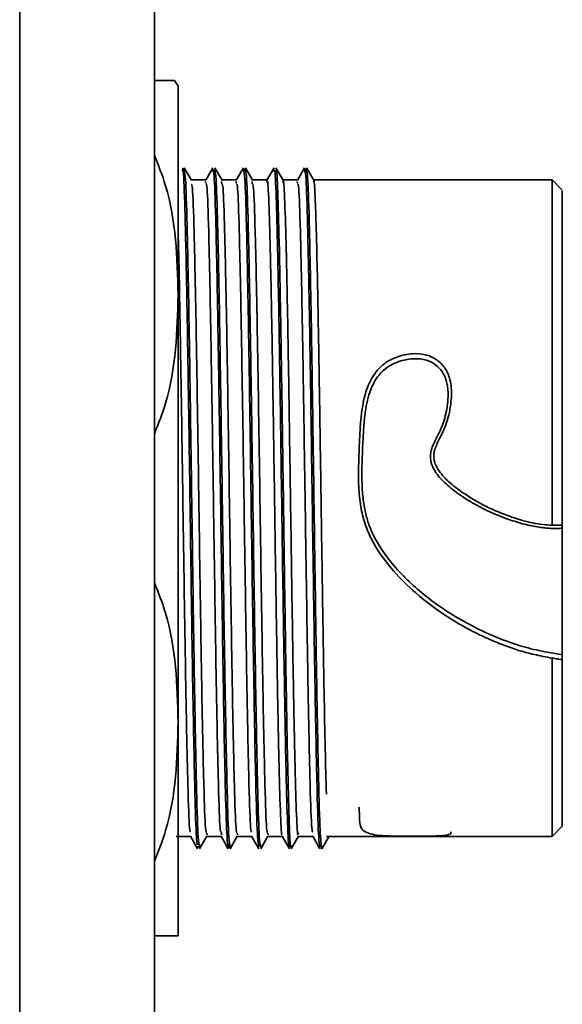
# Model space of a CAD drawing. Header units: millimetres. Extents: x 5 to 298, y 5 to 205.
# Tile 34 of 83: x 119.61 to 120.68, y 93.38 to 95.33. Entities that reach past the tile are written whole.
import ezdxf

# ---------------------------------------------------------------- set-up
doc = ezdxf.new("R2010")
doc.units = ezdxf.units.MM

msp = doc.modelspace()

# ---------------------------------------------------------------- linework, layer by layer
at = {"color": 7, "linetype": 'Continuous', "lineweight": 35}
for p, q in [((119.6058806, 72.1284791), (119.6058806, 98.6618124)), ((119.8725472, 98.5513555), (119.8725472, 72.1284791)), ((119.9315761, 95.0291974), (119.9310878, 95.0327589)), ((119.9457209, 95.0114365), (119.9314912, 95.0360743)), ((119.9882131, 95.0360922), (119.9739833, 95.0114542)), ((119.9885979, 95.0291892), (119.9881144, 95.0327157)), ((119.9920427, 95.0291976), (119.9915592, 95.0327245)), ((120.0061875, 95.0114365), (119.9919578, 95.0360743)), ((120.0486798, 95.0360922), (120.0344499, 95.0114542)), ((120.0485772, 95.0327193), (120.0490607, 95.0291924)), ((120.0520221, 95.0327209), (120.0525056, 95.0291944)), ((120.0666542, 95.0114365), (120.0524245, 95.0360743)), ((120.109127, 95.0360774), (120.0948985, 95.0114408)), ((120.1090527, 95.0288388), (120.1095333, 95.0293904)), ((120.1125051, 95.028833), (120.1129857, 95.0293847)), ((120.127116, 95.0114696), (120.1128875, 95.0361064)), ((120.1696131, 95.0360922), (120.1553833, 95.0114542)), ((120.1695106, 95.0327193), (120.1699941, 95.0291924)), ((120.1729568, 95.0314317), (120.1734412, 95.0285588)), ((120.1875806, 95.0114546), (120.1733514, 95.0360918)), ((119.9742971, 95.0118124), (119.9455038, 95.0118124)), ((119.9740548, 95.0053338), (119.9733376, 95.008567)), ((120.0048994, 95.008567), (120.005859, 95.0042413)), ((120.0347638, 95.0118124), (120.0059705, 95.0118124)), ((120.0338043, 95.008567), (120.0345215, 95.0053338)), ((120.0653661, 95.008567), (120.0663256, 95.0042413)), ((120.0952349, 95.0118124), (120.0664371, 95.0118124)), ((120.1556971, 95.0118124), (120.1269181, 95.0118124)), ((120.1547376, 95.008567), (120.1554548, 95.0053338)), ((120.6595001, 95.0118124), (120.187374, 95.0118124)), ((120.6793451, 94.9916662), (120.6590756, 95.0119361)), ((120.6590852, 93.7116872), (120.6793794, 93.731982)), ((119.915164, 93.7118124), (119.9439574, 93.7118124)), ((119.9437403, 93.7121883), (119.95797, 93.6875506)), ((119.9617147, 93.6875326), (119.9759446, 93.7121707)), ((119.9756307, 93.7118124), (120.004424, 93.7118124)), ((119.9765902, 93.7150578), (119.975873, 93.7182911)), ((120.004207, 93.7121883), (120.0184367, 93.6875505)), ((120.0054951, 93.7150578), (120.0045355, 93.7193835)), ((120.0221814, 93.6875326), (120.0364112, 93.7121707)), ((120.0360974, 93.7118124), (120.0648907, 93.7118124)), ((120.0363397, 93.7182911), (120.0370569, 93.7150578)), ((120.0646736, 93.7121883), (120.0789033, 93.6875505)), ((120.082648, 93.6875326), (120.0968779, 93.7121707)), ((120.096564, 93.7118124), (120.1253434, 93.7118124)), ((120.0968064, 93.7182911), (120.0975236, 93.7150578)), ((120.1251488, 93.7121494), (120.1393773, 93.6875128)), ((120.1431304, 93.6875418), (120.1573587, 93.712178)), ((120.1570269, 93.7118124), (120.185824, 93.7118124)), ((120.185607, 93.7121883), (120.1998367, 93.6875505)), ((120.2035967, 93.6875348), (120.2178263, 93.7121733)), ((120.2125472, 93.7118124), (120.6595001, 93.7118124)), ((119.9589419, 93.6899076), (119.9583709, 93.6928312)), ((119.9618173, 93.6909053), (119.9613289, 93.6944675)), ((120.0188391, 93.6909039), (120.0183556, 93.6944304)), ((120.0222839, 93.6909055), (120.0218004, 93.6944324)), ((120.0788184, 93.6944272), (120.079302, 93.6909003)), ((120.0822633, 93.6944356), (120.0827468, 93.6909091)), ((120.1392828, 93.6931958), (120.1397605, 93.6946874)), ((120.1427364, 93.693192), (120.1432141, 93.6946838)), ((120.1997518, 93.6944272), (120.2002353, 93.6909003))]:
    msp.add_line(p, q, dxfattribs=at)
at = {"color": 8, "linetype": 'Continuous', "lineweight": 35}
for p, q in [((120.0482632, 95.0350101), (120.0485772, 95.0327193)), ((120.0517087, 95.0350064), (120.0520221, 95.0327209)), ((120.1691965, 95.0350101), (120.1695106, 95.0327193)), ((120.1724818, 95.0342487), (120.1729568, 95.0314317)), ((119.9621313, 93.6886147), (119.9618173, 93.6909053)), ((120.0191525, 93.6886184), (120.0188391, 93.6909039)), ((120.022598, 93.6886147), (120.0222839, 93.6909055))]:
    msp.add_line(p, q, dxfattribs=at)
at = {"color": 7, "linetype": 'Continuous', "lineweight": 35}
for points, knots in [([(119.8725472, 95.2084791), (119.8749054, 95.2084791), (119.897507, 95.2084791), (119.905259, 95.2084791), (119.9122021, 95.2084791)], [0, 0, 0, 0, 0.104334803, 1, 1, 1, 1]), ([(119.9192924, 94.7851457), (119.9192924, 94.7919048), (119.9192924, 94.8054229), (119.9192924, 94.8252702), (119.9192924, 94.8447832), (119.9192924, 94.8639171), (119.9192924, 94.8826651), (119.9192924, 94.9010107), (119.9192924, 94.9189402), (119.9192924, 94.9364397), (119.9192924, 94.9534956), (119.9192924, 94.9700949), (119.9192924, 94.9862246), (119.9192924, 95.0018724), (119.9192924, 95.0170262), (119.9192924, 95.0316742), (119.9192925, 95.0458053), (119.9192924, 95.0653649), (119.9192926, 95.0892122), (119.9192833, 95.1093638), (119.9192864, 95.1256188), (119.9192901, 95.137068), (119.9192928, 95.1489066), (119.9192909, 95.1599635), (119.9192877, 95.1711811), (119.9192873, 95.1819907), (119.9192885, 95.1911185), (119.9192911, 95.1956491), (119.9192924, 95.1979145)], [0, 0, 0, 0, 0.031251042, 0.062502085, 0.093753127, 0.125004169, 0.156255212, 0.187506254, 0.218757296, 0.250008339, 0.281259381, 0.312510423, 0.343761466, 0.375012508, 0.40626355, 0.437514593, 0.468765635, 0.500016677, 0.572323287, 0.644630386, 0.665436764, 0.716885, 0.753453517, 0.788490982, 0.841368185, 0.894245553, 0.94712289, 1, 1, 1, 1]), ([(119.9192924, 94.7851457), (119.9174026, 94.8580539), (119.9149589, 94.9523303), (119.8803838, 95.0409245), (119.8725472, 95.0610048)], [0, 0, 0, 0, 0.773345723, 1, 1, 1, 1]), ([(119.9578812, 93.6953386), (119.9572181, 93.6962744), (119.9555384, 93.698645), (119.9528421, 93.7784545), (119.9497923, 93.9168968), (119.9467424, 94.1023001), (119.9436925, 94.3127977), (119.9406427, 94.52846), (119.9375928, 94.7271022), (119.9345429, 94.8907819), (119.931493, 94.9965994), (119.9291916, 95.0434003), (119.9279069, 95.0317932), (119.9276388, 95.0293709)], [0, 0, 0, 0, 0.065776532, 0.166626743, 0.267477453, 0.36832766, 0.469176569, 0.570023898, 0.670869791, 0.771714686, 0.8725592, 0.973403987, 1, 1, 1, 1]), ([(120.0952349, 95.0062859), (120.0954875, 95.007921), (120.0966875, 95.015689), (120.0988349, 94.972927), (120.1016772, 94.8796468), (120.1045194, 94.7371754), (120.1073617, 94.5633595), (120.1102039, 94.3717999), (120.1130462, 94.1793779), (120.1158884, 94.0030345), (120.1187307, 93.8566347), (120.1215729, 93.7581992), (120.1237378, 93.7110395), (120.1249553, 93.7165576), (120.1252254, 93.7177817)], [0, 0, 0, 0, 0.025267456, 0.120039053, 0.214810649, 0.309582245, 0.404353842, 0.499125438, 0.593897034, 0.688668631, 0.783440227, 0.878211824, 0.97298342, 1, 1, 1, 1]), ([(120.1267967, 95.0062859), (120.1270493, 95.007921), (120.1282493, 95.015689), (120.1303967, 94.972927), (120.133239, 94.8796469), (120.1360812, 94.7371752), (120.1389235, 94.5633604), (120.1417657, 94.3717964), (120.144608, 94.179391), (120.1474502, 94.0029859), (120.1502925, 93.8568161), (120.1531347, 93.7575221), (120.155463, 93.7094294), (120.1568438, 93.716751), (120.1572772, 93.719049)], [0, 0, 0, 0, 0.024861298, 0.118109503, 0.211357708, 0.304605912, 0.397854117, 0.491102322, 0.584350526, 0.677598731, 0.770846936, 0.86409514, 0.957343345, 1, 1, 1, 1]), ([(120.1872624, 95.0083332), (120.1874647, 95.0093598), (120.1884149, 95.0141811), (120.1901128, 94.9874445), (120.1923563, 94.9283926), (120.1945997, 94.8359778), (120.1968431, 94.7186368), (120.1990866, 94.5818002), (120.20133, 94.4331034), (120.2035735, 94.2805781), (120.2058169, 94.1322934), (120.2080604, 93.9970135), (120.2103038, 93.8792709), (120.2117994, 93.8236486), (120.2125472, 93.7958375)], [0, 0, 0, 0, 0.02400518, 0.112731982, 0.201458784, 0.290185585, 0.378912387, 0.467639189, 0.556365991, 0.645092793, 0.733819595, 0.822546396, 0.911273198, 1, 1, 1, 1]), ([(120.6592006, 95.0110154), (120.6592019, 95.0154948), (120.6592031, 95.0007891), (120.6592056, 94.9355129), (120.6592068, 94.8849752), (120.6592093, 94.7567089), (120.6592105, 94.679045), (120.659213, 94.5098837), (120.6592142, 94.4184718), (120.6592154, 94.3280134)], [0, 0, 0, 0, 0.25, 0.25, 0.5, 0.5, 0.75, 0.75, 1, 1, 1, 1]), ([(119.9756307, 93.7193835), (119.9748786, 93.7198185), (119.9730546, 93.7208735), (119.9701587, 93.8053471), (119.966943, 93.9510312), (119.9637272, 94.1447361), (119.9605115, 94.3618172), (119.9572957, 94.5788694), (119.95408, 94.7726611), (119.9508642, 94.9180272), (119.9480512, 95.0011194), (119.9463102, 95.0025646), (119.945641, 95.0031201)], [0, 0, 0, 0, 0.075232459, 0.182460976, 0.289689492, 0.396918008, 0.504146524, 0.61137504, 0.718603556, 0.825832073, 0.933060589, 1, 1, 1, 1]), ([(120.0042868, 93.7205047), (120.0036177, 93.7210602), (120.0018766, 93.7225055), (119.9990636, 93.8055976), (119.9958478, 93.9509637), (119.9926321, 94.1447554), (119.9894163, 94.3618076), (119.9862006, 94.5788887), (119.9829848, 94.7725936), (119.9797691, 94.9182777), (119.9768732, 95.0027513), (119.9750492, 95.0038063), (119.9742971, 95.0042413)], [0, 0, 0, 0, 0.066939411, 0.174167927, 0.281396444, 0.38862496, 0.495853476, 0.603081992, 0.710310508, 0.817539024, 0.924767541, 1, 1, 1, 1]), ([(120.0061077, 95.0031201), (120.0067768, 95.0025646), (120.0085179, 95.0011194), (120.0113309, 94.9180272), (120.0145467, 94.7726611), (120.0177624, 94.5788694), (120.0209782, 94.3618172), (120.0241939, 94.1447361), (120.0274097, 93.9510312), (120.0306254, 93.8053471), (120.0335213, 93.7208735), (120.0353453, 93.7198185), (120.0360974, 93.7193835)], [0, 0, 0, 0, 0.066939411, 0.174167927, 0.281396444, 0.38862496, 0.495853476, 0.603081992, 0.710310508, 0.817539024, 0.924767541, 1, 1, 1, 1]), ([(120.0347638, 95.0042413), (120.0355159, 95.0038063), (120.0373399, 95.0027513), (120.0402358, 94.9182777), (120.0434515, 94.7725936), (120.0466673, 94.5788887), (120.049883, 94.3618076), (120.0530988, 94.1447554), (120.0563145, 93.9509637), (120.0595303, 93.8055976), (120.0623433, 93.7225055), (120.0640843, 93.7210602), (120.0647535, 93.7205047)], [0, 0, 0, 0, 0.0752324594, 0.1824609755, 0.2896894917, 0.3969180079, 0.504146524, 0.6113750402, 0.7186035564, 0.8258320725, 0.9330605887, 1, 1, 1, 1]), ([(120.0665743, 95.0031201), (120.0672435, 95.0025646), (120.0689846, 95.0011194), (120.0717976, 94.9180272), (120.0750133, 94.7726611), (120.0782291, 94.5788694), (120.0814448, 94.3618172), (120.0846606, 94.1447361), (120.0878763, 93.9510312), (120.0910921, 93.8053471), (120.093988, 93.7208735), (120.095812, 93.7198185), (120.096564, 93.7193835)], [0, 0, 0, 0, 0.066939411, 0.174167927, 0.281396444, 0.38862496, 0.495853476, 0.603081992, 0.710310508, 0.817539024, 0.924767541, 1, 1, 1, 1]), ([(120.1556971, 95.0042413), (120.1564492, 95.0038063), (120.1582732, 95.0027513), (120.1611691, 94.9182777), (120.1643848, 94.7725936), (120.1676006, 94.5788887), (120.1708163, 94.3618076), (120.1740321, 94.1447554), (120.1772478, 93.9509637), (120.1804636, 93.8055976), (120.1832766, 93.7225055), (120.1850177, 93.7210602), (120.1856868, 93.7205047)], [0, 0, 0, 0, 0.075232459, 0.182460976, 0.289689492, 0.396918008, 0.504146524, 0.61137504, 0.718603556, 0.825832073, 0.933060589, 1, 1, 1, 1]), ([(120.679215, 94.328479), (120.6792146, 94.3718936), (120.6792137, 94.458723), (120.6792125, 94.5852301), (120.6792112, 94.7021673), (120.6792099, 94.8046373), (120.6792086, 94.8884922), (120.6792073, 94.9493027), (120.679206, 94.9861041), (120.6792052, 94.9889638), (120.6792048, 94.9902943)], [0, 0, 0, 0, 0.127060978, 0.254122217, 0.381183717, 0.508245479, 0.635307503, 0.762369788, 0.889432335, 1, 1, 1, 1]), ([(119.9192924, 94.909893), (119.9192958, 94.9098058), (119.920371, 94.881602), (119.9225182, 94.7671598), (119.9257339, 94.5803447), (119.9289497, 94.3614175), (119.9321654, 94.14486), (119.9353812, 93.9509357), (119.9385969, 93.8056052), (119.9414099, 93.7225044), (119.943151, 93.7210599), (119.9438202, 93.7205047)], [0, 0, 0, 0, 0.0004068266, 0.1315135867, 0.2626203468, 0.3937271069, 0.524833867, 0.6559406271, 0.7870473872, 0.9181541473, 1, 1, 1, 1]), ([(120.6792139, 94.8971924), (120.6792139, 94.896977), (120.6792139, 94.8965515), (120.6792139, 94.8964347), (120.6792139, 94.8967747), (120.6792139, 94.8977672), (120.6792139, 94.8991421), (120.6792139, 94.8998328)], [0, 0, 0, 0, 0.167800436, 0.331360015, 0.501545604, 0.749580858, 1, 1, 1, 1]), ([(119.8725472, 94.5093258), (119.8803983, 94.5294449), (119.914966, 94.6180287), (119.9174063, 94.7122917), (119.9192924, 94.7851457)], [0, 0, 0, 0, 0.227119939, 1, 1, 1, 1]), ([(119.9192924, 93.9384791), (119.9192924, 93.9456232), (119.9192924, 93.9599114), (119.9192924, 93.9817798), (119.9192924, 94.003944), (119.9192924, 94.0264179), (119.9192924, 94.0491737), (119.9192924, 94.0721945), (119.9192924, 94.0954603), (119.9192924, 94.1189514), (119.9192924, 94.142648), (119.9192924, 94.1665301), (119.9192924, 94.1905774), (119.9192924, 94.2147695), (119.9192924, 94.2390861), (119.9192924, 94.2635065), (119.9192924, 94.2880102), (119.9192925, 94.3125761), (119.9192924, 94.337184), (119.9192927, 94.3723954), (119.9192904, 94.4182024), (119.9192766, 94.4743367), (119.919265, 94.5299712), (119.9193015, 94.5842516), (119.9192859, 94.6290728), (119.9192808, 94.6631994), (119.9192788, 94.6912565), (119.9192804, 94.7209094), (119.9192845, 94.7534933), (119.9192898, 94.774595), (119.9192924, 94.7851457)], [0, 0, 0, 0, 0.027779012, 0.055558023, 0.083337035, 0.111116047, 0.138895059, 0.16667407, 0.194453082, 0.222232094, 0.250011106, 0.277790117, 0.305569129, 0.333348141, 0.361127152, 0.388906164, 0.416685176, 0.444464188, 0.472243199, 0.500022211, 0.56361484, 0.627208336, 0.690783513, 0.754357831, 0.815898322, 0.84933536, 0.877186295, 0.918124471, 0.959062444, 1, 1, 1, 1]), ([(120.6592143, 94.0650468), (120.653175, 94.0661222), (120.6413221, 94.0682329), (120.6240312, 94.071998), (120.6075357, 94.0761321), (120.5868586, 94.0821607), (120.5615705, 94.0910006), (120.5284119, 94.1048122), (120.4924182, 94.1225449), (120.4435208, 94.1512222), (120.3932951, 94.1885102), (120.3488607, 94.2322782), (120.3192485, 94.269845), (120.2990597, 94.3038999), (120.2856458, 94.3386787), (120.2782572, 94.3761494), (120.2754068, 94.421334), (120.2769263, 94.4658281), (120.2786747, 94.5072218), (120.2806933, 94.5390648), (120.2845224, 94.5674103), (120.2912871, 94.5961433), (120.3034668, 94.6243582), (120.3255839, 94.648735), (120.353165, 94.6629046), (120.3813559, 94.6689056), (120.4039347, 94.6673746), (120.4190469, 94.6624967), (120.432298, 94.655516), (120.4435496, 94.644948), (120.4518669, 94.6316508), (120.4587959, 94.6138548), (120.4608929, 94.591843), (120.4588797, 94.5671129), (120.4543568, 94.5417972), (120.4464979, 94.5192048), (120.4369968, 94.5006719), (120.4313009, 94.4893011), (120.4272403, 94.4790152), (120.4250251, 94.4695242), (120.4250688, 94.460598), (120.4279962, 94.4476034), (120.4384595, 94.4300581), (120.455056, 94.4136061), (120.4728893, 94.3994121), (120.4909482, 94.3867904), (120.5119196, 94.3738982), (120.5375816, 94.3607019), (120.5617949, 94.3506439), (120.5836714, 94.3428202), (120.6018417, 94.3372003), (120.6207042, 94.3325758), (120.6402555, 94.3291703), (120.6530256, 94.3283911), (120.6592144, 94.3280135)], [0, 0, 0, 0, 0.012894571, 0.025307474, 0.037253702, 0.048750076, 0.070806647, 0.093972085, 0.125028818, 0.156150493, 0.214721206, 0.257791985, 0.288120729, 0.315528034, 0.340769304, 0.365876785, 0.395153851, 0.435438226, 0.459661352, 0.483624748, 0.504364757, 0.522227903, 0.548990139, 0.57239279, 0.593766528, 0.61453435, 0.632279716, 0.640224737, 0.648041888, 0.664379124, 0.673608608, 0.68324242, 0.707463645, 0.722668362, 0.738273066, 0.763722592, 0.773866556, 0.782768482, 0.79080062, 0.797340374, 0.803340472, 0.809566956, 0.825320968, 0.845417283, 0.858371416, 0.873059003, 0.891541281, 0.909877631, 0.933421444, 0.946378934, 0.958520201, 0.973228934, 0.987025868, 1, 1, 1, 1]), ([(120.4274724, 94.6466246), (120.4259576, 94.6476462), (120.4229406, 94.649681), (120.4179984, 94.6521874), (120.4127979, 94.6542623), (120.4073084, 94.6558725), (120.4015406, 94.6570305), (120.3954928, 94.6577353), (120.3870049, 94.6580818), (120.3759846, 94.6573495), (120.358126, 94.6536349), (120.3394984, 94.6458366), (120.3225382, 94.6326517), (120.3105421, 94.6179227), (120.3014507, 94.6005084), (120.2947831, 94.5804795), (120.2899565, 94.5573069), (120.2867651, 94.5296312), (120.2849532, 94.4965447), (120.2833198, 94.4593494), (120.2824275, 94.4216806), (120.2840968, 94.3871168), (120.2883435, 94.3577398), (120.2953862, 94.332022), (120.3056383, 94.3072554), (120.3202431, 94.281873), (120.3499488, 94.241383), (120.3917189, 94.2005935), (120.4440395, 94.1614204), (120.4911074, 94.1330942), (120.5400084, 94.1092298), (120.5876706, 94.0913304), (120.6339222, 94.078973), (120.6639414, 94.0742192), (120.6792139, 94.0718006)], [0, 0, 0, 0, 0.006198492, 0.012345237, 0.018505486, 0.024744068, 0.031123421, 0.03770198, 0.044533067, 0.058694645, 0.073412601, 0.104023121, 0.124584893, 0.146159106, 0.169617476, 0.193089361, 0.219684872, 0.251308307, 0.287979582, 0.330930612, 0.374538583, 0.411255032, 0.443392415, 0.470701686, 0.497648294, 0.530393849, 0.565982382, 0.661799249, 0.721182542, 0.782096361, 0.843439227, 0.900989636, 0.949627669, 1, 1, 1, 1]), ([(120.6792139, 94.3222332), (120.6755516, 94.3220163), (120.6681263, 94.3215764), (120.6567995, 94.3217806), (120.6451653, 94.3225979), (120.6276021, 94.3247983), (120.6033681, 94.3299405), (120.5638884, 94.3423203), (120.5275354, 94.3575873), (120.4960324, 94.3754812), (120.473107, 94.3904758), (120.4500781, 94.4081117), (120.4310678, 94.4281494), (120.4206778, 94.4468322), (120.4173666, 94.4641609), (120.4202253, 94.4781192), (120.4249005, 94.489675), (120.4298288, 94.4998251), (120.4358598, 94.5112812), (120.4443253, 94.5301666), (120.4504504, 94.552805), (120.4535034, 94.577119), (120.4535987, 94.5937599), (120.4519573, 94.6068335), (120.4491792, 94.6178048), (120.4444401, 94.6285317), (120.4372008, 94.6387567), (120.4307038, 94.6440112), (120.4274724, 94.6466246)], [0, 0, 0, 0, 0.021031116, 0.042640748, 0.064902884, 0.087885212, 0.144100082, 0.206655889, 0.325039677, 0.369209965, 0.414272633, 0.48207346, 0.535298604, 0.571757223, 0.604002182, 0.63539197, 0.653314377, 0.676848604, 0.701383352, 0.729312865, 0.79892186, 0.840684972, 0.878680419, 0.90162455, 0.922962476, 0.949601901, 0.974933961, 1, 1, 1, 1]), ([(120.6592154, 94.3280133), (120.6626141, 94.3279484), (120.6692767, 94.3278213), (120.6759474, 94.3282628), (120.6792153, 94.3284791)], [0, 0, 0, 0, 0.510114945, 1, 1, 1, 1]), ([(120.6792139, 94.3222332), (120.6792139, 94.3227917), (120.6792139, 94.3238945), (120.6792139, 94.3254259), (120.6792139, 94.3269166), (120.6792139, 94.328237), (120.6792139, 94.3283981), (120.6792139, 94.3284791)], [0, 0, 0, 0, 0.167798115, 0.33135668, 0.501541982, 0.749575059, 1, 1, 1, 1]), ([(119.9192924, 93.9384791), (119.917395, 94.0114987), (119.9149444, 94.1058024), (119.8803542, 94.1944181), (119.8725472, 94.2144184)], [0, 0, 0, 0, 0.774302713, 1, 1, 1, 1]), ([(120.6792139, 94.0618124), (120.6792139, 94.0618552), (120.6792139, 94.0619412), (120.6792139, 94.0628457), (120.6792139, 94.0649463), (120.6792139, 94.0678467), (120.6792139, 94.0701906), (120.6792139, 94.0712617), (120.6792139, 94.0718006)], [0, 0, 0, 0, 0.12359702, 0.2486718, 0.495107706, 0.744655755, 0.871539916, 1, 1, 1, 1]), ([(120.659215, 94.0650462), (120.6592148, 94.0259957), (120.6592144, 93.9478944), (120.6592138, 93.8523771), (120.6592132, 93.777504), (120.6592126, 93.7305963), (120.6592121, 93.7096358), (120.6592119, 93.713651), (120.6592118, 93.7144437)], [0, 0, 0, 0, 0.190621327, 0.38124283, 0.571864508, 0.762486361, 0.95310839, 1, 1, 1, 1]), ([(120.6792147, 94.0618121), (120.6760603, 94.0623056), (120.6694045, 94.0633468), (120.6627276, 94.0644604), (120.659215, 94.0650463)], [0, 0, 0, 0, 0.4739250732, 1, 1, 1, 1]), ([(120.6792121, 93.7339927), (120.6792121, 93.7333194), (120.6792123, 93.7293525), (120.6792126, 93.7483489), (120.6792131, 93.791547), (120.6792136, 93.8615021), (120.6792141, 93.9511602), (120.6792144, 94.0249281), (120.6792145, 94.061812)], [0, 0, 0, 0, 0.03927888, 0.231423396, 0.423567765, 0.615711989, 0.807856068, 1, 1, 1, 1]), ([(119.8725472, 93.6627529), (119.8804328, 93.6829652), (119.9149829, 93.771524), (119.9174153, 93.865755), (119.9192924, 93.9384791)], [0, 0, 0, 0, 0.228236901, 1, 1, 1, 1]), ([(119.9192924, 93.5151457), (119.9192924, 93.5152147), (119.9192924, 93.5153526), (119.9192924, 93.5164675), (119.9192924, 93.5182463), (119.9192924, 93.5207526), (119.9192924, 93.5239668), (119.9192924, 93.527891), (119.9192924, 93.5325204), (119.9192924, 93.5378516), (119.9192924, 93.5438799), (119.9192924, 93.5506002), (119.9192924, 93.558007), (119.9192924, 93.5660938), (119.9192924, 93.5748539), (119.9192924, 93.5842798), (119.9192924, 93.5943636), (119.9192925, 93.6050967), (119.9192924, 93.6164702), (119.9192927, 93.6336325), (119.9192904, 93.6578545), (119.9192766, 93.6907766), (119.919265, 93.7266754), (119.9193015, 93.7650231), (119.9192859, 93.7993596), (119.9192808, 93.8271494), (119.9192788, 93.8508877), (119.9192804, 93.8770954), (119.9192845, 93.907264), (119.9192898, 93.9280741), (119.9192924, 93.9384791)], [0, 0, 0, 0, 0.027779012, 0.055558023, 0.083337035, 0.111116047, 0.138895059, 0.16667407, 0.194453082, 0.222232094, 0.250011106, 0.277790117, 0.305569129, 0.333348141, 0.361127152, 0.388906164, 0.416685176, 0.444464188, 0.472243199, 0.500022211, 0.56361484, 0.627208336, 0.690783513, 0.754357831, 0.815898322, 0.849335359, 0.877186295, 0.918124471, 0.959062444, 1, 1, 1, 1]), ([(120.2777738, 93.7700728), (120.2777744, 93.7605395), (120.2777761, 93.7354211), (120.2825236, 93.7205179), (120.3104235, 93.7143442), (120.3343793, 93.7127823), (120.362416, 93.7122456), (120.3902051, 93.7121301), (120.4153152, 93.7122723), (120.4360017, 93.7128454), (120.4512526, 93.7143308), (120.4594844, 93.7167977), (120.459098, 93.7196463), (120.4589208, 93.7209529)], [0, 0, 0, 0, 0.161536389, 0.425621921, 0.506335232, 0.579774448, 0.65092424, 0.717097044, 0.772060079, 0.824901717, 0.88349682, 0.946557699, 1, 1, 1, 1]), ([(120.2031982, 93.6887313), (120.2032307, 93.6882627), (120.2033912, 93.6859531), (120.2035516, 93.6889964), (120.2036795, 93.6914223)], [0, 0, 0, 0, 0.202871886, 1, 1, 1, 1]), ([(119.9192924, 93.5151457), (119.9173923, 93.5151457), (119.9149393, 93.5151457), (119.8803438, 93.5151457), (119.8725472, 93.5151457)], [0, 0, 0, 0, 0.774638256, 1, 1, 1, 1])]:
    msp.add_open_spline(points, degree=3, knots=knots, dxfattribs=at)
for points in [[(119.9192924, 95.1979145), (119.9169449, 95.2014461), (119.9145815, 95.2049677), (119.9122021, 95.2084791)], [(120.6792139, 94.0718006), (120.6792139, 94.1484851), (120.6792139, 94.2346796), (120.6792139, 94.3222332)]]:
    msp.add_open_spline(points, degree=3, dxfattribs=at)
at = {"color": 8, "linetype": 'Continuous', "lineweight": 35}
for points, knots in [([(119.9613289, 93.6944675), (119.9605513, 93.6969686), (119.9587287, 93.7028311), (119.9558609, 93.7942842), (119.9527257, 93.9451687), (119.9495905, 94.1422336), (119.9464553, 94.3618122), (119.9433201, 94.5813914), (119.9401848, 94.7784546), (119.9370496, 94.9293455), (119.9341801, 95.0208354), (119.9323555, 95.0266944), (119.9315761, 95.0291974)], [0, 0, 0, 0, 0.078405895, 0.183780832, 0.289156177, 0.394531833, 0.499907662, 0.605283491, 0.710659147, 0.816034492, 0.921409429, 1, 1, 1, 1]), ([(120.0183556, 93.6944304), (120.0175761, 93.6969328), (120.0157516, 93.7027904), (120.012882, 93.7942776), (120.0097468, 93.9451669), (120.0066116, 94.1422308), (120.0034764, 94.3618126), (120.0003412, 94.5813943), (119.997206, 94.7784584), (119.9940707, 94.9293468), (119.9912014, 95.0208291), (119.9893771, 95.0266871), (119.9885979, 95.0291892)], [0, 0, 0, 0, 0.078577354, 0.183934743, 0.289293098, 0.394652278, 0.500011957, 0.605371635, 0.710730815, 0.81608917, 0.921446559, 1, 1, 1, 1]), ([(120.0218004, 93.6944324), (120.0210212, 93.6969351), (120.0191969, 93.7027946), (120.0163276, 93.7942798), (120.0131924, 93.9451699), (120.0100571, 94.1422333), (120.0069219, 94.3618123), (120.0037867, 94.5813914), (120.0006515, 94.7784546), (119.9975163, 94.9293456), (119.9946467, 95.0208356), (119.9928222, 95.0266946), (119.9920427, 95.0291976)], [0, 0, 0, 0, 0.078554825, 0.183912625, 0.289270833, 0.394629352, 0.499988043, 0.605346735, 0.710705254, 0.816063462, 0.921421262, 1, 1, 1, 1]), ([(120.0490607, 95.0291924), (120.04984, 95.0266897), (120.0516642, 95.0208302), (120.0545336, 94.929345), (120.0576688, 94.778455), (120.060804, 94.5813916), (120.0639392, 94.3618125), (120.0670744, 94.1422334), (120.0702097, 93.9451702), (120.0733449, 93.7942793), (120.0762145, 93.7027892), (120.078039, 93.6969302), (120.0788184, 93.6944272)], [0, 0, 0, 0, 0.0785548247, 0.1839126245, 0.2892708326, 0.3946293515, 0.4999880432, 0.6053467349, 0.7107052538, 0.8160634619, 0.9214212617, 1, 1, 1, 1]), ([(120.0525056, 95.0291944), (120.053285, 95.026692), (120.0551096, 95.0208344), (120.0579791, 94.9293472), (120.0611144, 94.7784579), (120.0642496, 94.581394), (120.0673848, 94.3618122), (120.07052, 94.1422305), (120.0736552, 93.9451665), (120.0767904, 93.7942781), (120.0796598, 93.7027957), (120.0814841, 93.6969377), (120.0822633, 93.6944356)], [0, 0, 0, 0, 0.078577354, 0.183934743, 0.289293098, 0.394652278, 0.500011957, 0.605371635, 0.710730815, 0.81608917, 0.921446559, 1, 1, 1, 1]), ([(120.1095333, 95.0293904), (120.1098654, 95.0305472), (120.1111314, 95.0349579), (120.1133314, 94.9838357), (120.1161334, 94.8804675), (120.1189354, 94.729663), (120.1217374, 94.5489), (120.1245393, 94.3521401), (120.1273413, 94.1561822), (120.1301433, 93.9778327), (120.1329453, 93.8306247), (120.1357473, 93.7325577), (120.1378598, 93.6860972), (120.1390383, 93.691976), (120.1392828, 93.6931958)], [0, 0, 0, 0, 0.033483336, 0.127669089, 0.221855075, 0.316041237, 0.410227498, 0.504413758, 0.598599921, 0.692785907, 0.78697166, 0.881157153, 0.975342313, 1, 1, 1, 1]), ([(120.1129857, 95.0293847), (120.113318, 95.0305427), (120.1145843, 95.0349556), (120.1167846, 94.983833), (120.1195867, 94.8804654), (120.1223888, 94.7296633), (120.1251909, 94.5489014), (120.127993, 94.3521414), (120.1307951, 94.1561823), (120.1335972, 93.9778314), (120.1363993, 93.830622), (120.1392014, 93.7325564), (120.1413137, 93.6860972), (120.1424921, 93.6919737), (120.1427364, 93.693192)], [0, 0, 0, 0, 0.03350625, 0.127691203, 0.221876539, 0.316062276, 0.410248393, 0.504434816, 0.598621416, 0.692808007, 0.786994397, 0.88118045, 0.975366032, 1, 1, 1, 1]), ([(120.1699941, 95.0291924), (120.1707733, 95.0266897), (120.1725976, 95.0208302), (120.1754669, 94.929345), (120.1786021, 94.778455), (120.1817374, 94.5813916), (120.1848726, 94.3618125), (120.1880078, 94.1422334), (120.191143, 93.9451702), (120.1942782, 93.7942793), (120.1971478, 93.7027892), (120.1989723, 93.6969302), (120.1997518, 93.6944272)], [0, 0, 0, 0, 0.0785548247, 0.1839126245, 0.2892708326, 0.3946293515, 0.4999880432, 0.6053467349, 0.7107052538, 0.8160634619, 0.9214212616, 1, 1, 1, 1]), ([(120.1734412, 95.0285588), (120.1741485, 95.0270915), (120.175883, 95.0234935), (120.1786446, 94.9394173), (120.181726, 94.7963524), (120.1848074, 94.6065923), (120.1878888, 94.3926022), (120.1909702, 94.175401), (120.1940516, 93.976814), (120.197133, 93.8187682), (120.2001819, 93.7117601), (120.2022036, 93.6963247), (120.2031982, 93.6887313)], [0, 0, 0, 0, 0.071311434, 0.174862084, 0.278413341, 0.381965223, 0.485517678, 0.58907058, 0.692623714, 0.796176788, 0.899729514, 1, 1, 1, 1])]:
    msp.add_open_spline(points, degree=3, knots=knots, dxfattribs=at)

doc.saveas('drawing.dxf')
